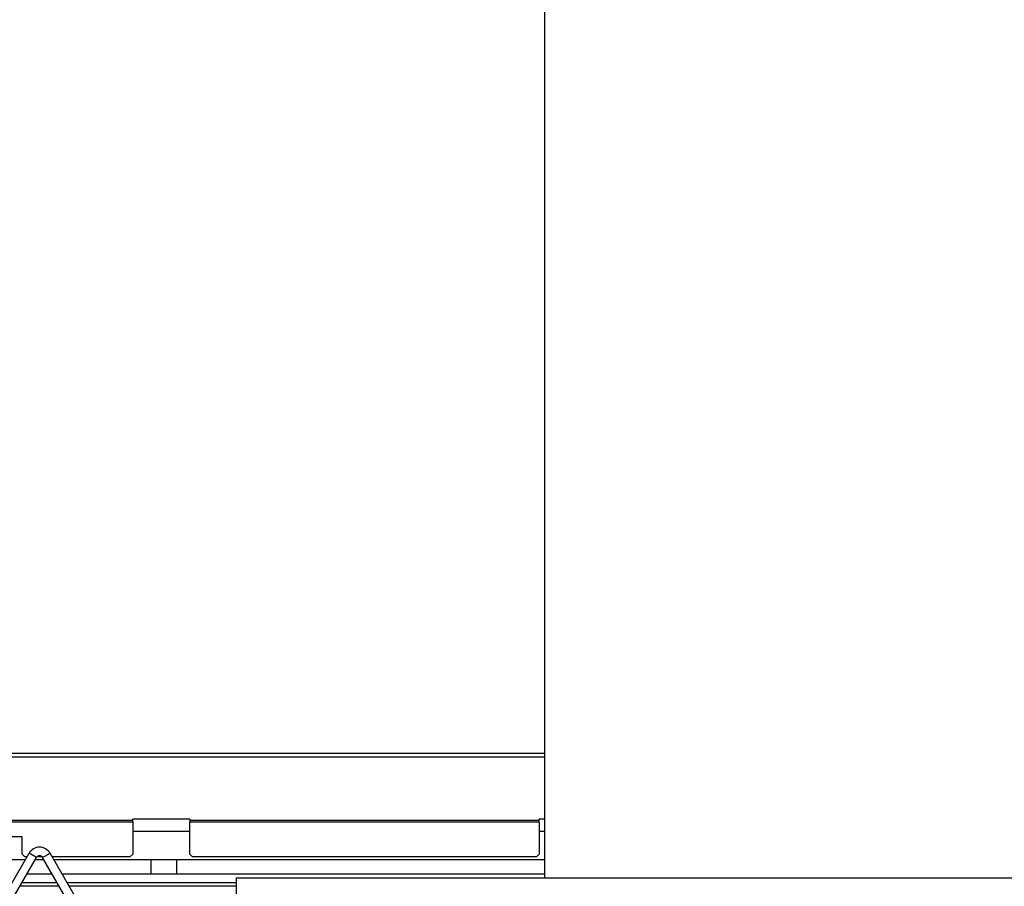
# Model space of a CAD drawing. Header units: millimetres. Extents: x 42 to 514, y 147 to 318.
# Tile 30 of 90: x 219 to 231, y 165 to 175. Entities that reach past the tile are written whole.
import ezdxf

# ---------------------------------------------------------------- set-up
doc = ezdxf.new("R2010")
doc.units = ezdxf.units.MM

msp = doc.modelspace()

# ---------------------------------------------------------------- linework, layer by layer
at = {"color": 7, "linetype": 'Continuous', "lineweight": 25}
for p, q in [((225.582, 178.995), (225.582, 164.74)), ((213.486, 165.417), (220.753, 165.417)), ((220.753, 165.393), (213.486, 165.393)), ((221.419, 165.426), (220.753, 165.426)), ((220.753, 165.417), (220.753, 165.426)), ((220.753, 165.393), (220.753, 165.417)), ((220.753, 165.393), (220.753, 165.018)), ((221.419, 165.426), (221.419, 165.417)), ((221.419, 165.417), (225.519, 165.417)), ((221.419, 165.417), (221.419, 165.393)), ((225.519, 165.393), (221.419, 165.393)), ((221.419, 165.018), (221.419, 165.393)), ((225.582, 165.426), (225.519, 165.426)), ((225.519, 165.417), (225.519, 165.426)), ((225.519, 165.393), (225.519, 165.417)), ((225.519, 165.393), (225.519, 165.018)), ((219.453, 165.218), (218.115, 165.218)), ((219.453, 165.018), (219.453, 165.218)), ((219.491, 164.95), (216.498, 164.95)), ((218.487, 163.211), (219.536, 165.027)), ((218.574, 163.161), (219.622, 164.977)), ((219.453, 165.018), (219.486, 164.985)), ((219.512, 164.985), (219.486, 164.985)), ((219.622, 164.977), (219.536, 165.027)), ((219.71, 164.95), (219.607, 164.95)), ((219.688, 164.985), (219.629, 164.985)), ((219.694, 164.977), (219.781, 165.027)), ((220.742, 163.161), (219.694, 164.977)), ((220.829, 163.211), (219.781, 165.027)), ((220.719, 164.985), (219.805, 164.985)), ((220.965, 164.95), (219.825, 164.95)), ((220.719, 164.985), (220.753, 165.018)), ((220.965, 164.95), (220.965, 164.783)), ((221.265, 164.95), (220.965, 164.95)), ((221.265, 164.95), (221.265, 164.783)), ((225.582, 164.95), (221.265, 164.95)), ((221.419, 165.018), (221.453, 164.985)), ((225.486, 164.985), (221.453, 164.985)), ((225.486, 164.985), (225.519, 165.018)), ((219.806, 164.783), (219.51, 164.783)), ((219.807, 164.781), (219.51, 164.781)), ((220.965, 164.783), (219.921, 164.783)), ((225.582, 164.781), (219.922, 164.781)), ((221.265, 164.783), (220.965, 164.783)), ((225.582, 164.783), (221.265, 164.783)), ((221.965, 164.74), (221.965, 164.357)), ((221.965, 164.74), (239.332, 164.74)), ((219.865, 164.681), (219.452, 164.681)), ((221.965, 164.681), (219.98, 164.681))]:
    msp.add_line(p, q, dxfattribs=at)
at = {"color": 8, "linetype": 'Continuous', "lineweight": 25}
for p, q in [((225.582, 166.199), (212.379, 166.199)), ((225.582, 166.156), (212.379, 166.156)), ((221.419, 165.283), (220.753, 165.283)), ((225.582, 165.283), (225.519, 165.283)), ((219.431, 164.645), (219.886, 164.645)), ((220.001, 164.645), (221.965, 164.645))]:
    msp.add_line(p, q, dxfattribs=at)
at = {"color": 7, "linetype": 'Continuous', "lineweight": 25}
for radius in [0.142, 0.0417]:
    msp.add_arc((219.658, 164.956), radius, 30, 150, dxfattribs=at)

doc.saveas('drawing.dxf')
